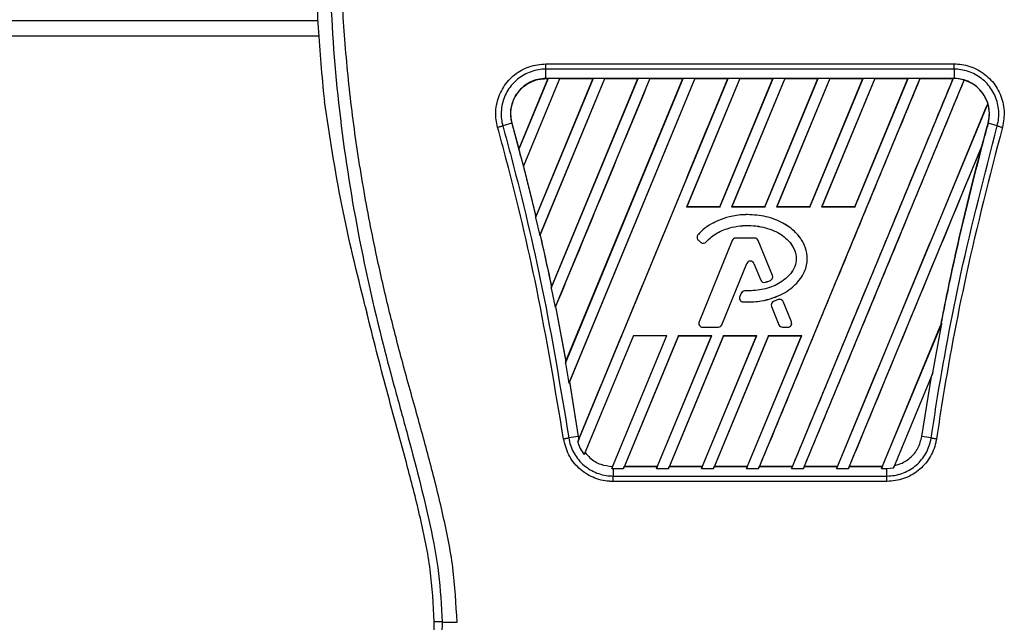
# Model space of a CAD drawing. Header units: millimetres. Extents: x -535 to 1155, y 0 to 326.
# Tile 20 of 116: x -425 to -390, y 228 to 249. Entities that reach past the tile are written whole.
import ezdxf

# ---------------------------------------------------------------- set-up
doc = ezdxf.new("R2010")
doc.units = ezdxf.units.MM

msp = doc.modelspace()

# ---------------------------------------------------------------- linework, layer by layer
at = {"color": 7, "linetype": 'Continuous', "lineweight": 25}
for p, q in [((-492.9573, 249.4622), (-414.2635, 249.4622)), ((-492.9573, 248.9174), (-414.2207, 248.9174)), ((-406.0416, 247.9054), (-391.3311, 247.9054)), ((-406.0416, 247.3767), (-406.0416, 247.7136)), ((-391.3311, 247.7136), (-406.0416, 247.7136)), ((-391.3311, 247.7136), (-391.3311, 247.3767)), ((-405.96, 247.3762), (-407.0144, 244.8306)), ((-405.9661, 247.3721), (-407.0135, 244.8445)), ((-406.853, 244.2024), (-405.5383, 247.3762)), ((-406.8466, 244.206), (-405.5356, 247.3721)), ((-404.3385, 247.3762), (-406.4109, 242.3731)), ((-404.3446, 247.3721), (-406.4018, 242.4073)), ((-406.2604, 241.7185), (-403.9169, 247.3762)), ((-406.2462, 241.7403), (-403.9141, 247.3721)), ((-391.3311, 247.3767), (-406.0416, 247.3767)), ((-406.0416, 247.3721), (-406.0416, 247.3767)), ((-406.0416, 247.3721), (-405.9661, 247.3721)), ((-405.9661, 247.3721), (-405.96, 247.3762)), ((-405.5383, 247.3762), (-405.96, 247.3762)), ((-405.8466, 239.8208), (-402.717, 247.3762)), ((-405.8351, 239.8611), (-402.7231, 247.3721)), ((-402.2954, 247.3762), (-405.7084, 239.1366)), ((-405.5383, 247.3762), (-405.5356, 247.3721)), ((-405.5356, 247.3721), (-404.3446, 247.3721)), ((-405.3395, 237.1305), (-401.0955, 247.3762)), ((-405.3188, 237.1933), (-401.1017, 247.3721)), ((-400.6739, 247.3762), (-405.219, 236.4034)), ((-400.6712, 247.3721), (-405.1905, 236.4591)), ((-404.8944, 234.2903), (-399.4741, 247.3762)), ((-404.3446, 247.3721), (-404.3385, 247.3762)), ((-403.9169, 247.3762), (-404.3385, 247.3762)), ((-403.9169, 247.3762), (-403.9141, 247.3721)), ((-403.9141, 247.3721), (-402.7231, 247.3721)), ((-402.717, 247.3762), (-402.7231, 247.3721)), ((-402.2954, 247.3762), (-402.717, 247.3762)), ((-402.2927, 247.3721), (-402.2954, 247.3762)), ((-402.2927, 247.3721), (-401.1017, 247.3721)), ((-401.0955, 247.3762), (-401.1017, 247.3721)), ((-400.6739, 247.3762), (-401.0955, 247.3762)), ((-399.0524, 247.3762), (-400.9702, 242.7464)), ((-399.0497, 247.3721), (-400.9632, 242.751)), ((-400.6712, 247.3721), (-400.6739, 247.3762)), ((-400.6712, 247.3721), (-399.4802, 247.3721)), ((-399.7735, 242.751), (-397.8587, 247.3721)), ((-399.7703, 242.7464), (-397.8526, 247.3762)), ((-399.4741, 247.3762), (-399.4802, 247.3721)), ((-399.0524, 247.3762), (-399.4741, 247.3762)), ((-397.4309, 247.3762), (-399.3487, 242.7464)), ((-397.4282, 247.3721), (-399.3417, 242.751)), ((-399.0497, 247.3721), (-399.0524, 247.3762)), ((-399.0497, 247.3721), (-397.8587, 247.3721)), ((-392.5665, 247.3762), (-398.385, 233.329)), ((-398.152, 242.751), (-396.2372, 247.3721)), ((-398.1489, 242.7464), (-396.2311, 247.3762)), ((-397.8526, 247.3762), (-397.8587, 247.3721)), ((-397.4309, 247.3762), (-397.8526, 247.3762)), ((-395.8095, 247.3762), (-397.7272, 242.7464)), ((-395.8067, 247.3721), (-397.7202, 242.751)), ((-397.4282, 247.3721), (-397.4309, 247.3762)), ((-397.4282, 247.3721), (-396.2372, 247.3721)), ((-391.3667, 247.3762), (-397.1852, 233.329)), ((-396.7636, 233.329), (-390.9671, 247.323)), ((-396.5305, 242.751), (-394.6157, 247.3721)), ((-396.5274, 242.7464), (-394.6096, 247.3762)), ((-396.2311, 247.3762), (-396.2372, 247.3721)), ((-395.8095, 247.3762), (-396.2311, 247.3762)), ((-394.188, 247.3762), (-396.1057, 242.7464)), ((-394.1853, 247.3721), (-396.0987, 242.751)), ((-395.8067, 247.3721), (-395.8095, 247.3762)), ((-395.8067, 247.3721), (-394.6157, 247.3721)), ((-394.909, 242.751), (-392.9943, 247.3721)), ((-394.9059, 242.7464), (-392.9881, 247.3762)), ((-394.6096, 247.3762), (-394.6157, 247.3721)), ((-394.188, 247.3762), (-394.6096, 247.3762)), ((-394.1853, 247.3721), (-394.188, 247.3762)), ((-394.1853, 247.3721), (-392.9943, 247.3721)), ((-392.9881, 247.3762), (-392.9943, 247.3721)), ((-392.5665, 247.3762), (-392.9881, 247.3762)), ((-392.5638, 247.3721), (-392.5665, 247.3762)), ((-392.5638, 247.3721), (-391.3728, 247.3721)), ((-391.3728, 247.3721), (-391.3667, 247.3762)), ((-391.3311, 247.3762), (-391.3667, 247.3762)), ((-391.3311, 247.3762), (-391.3311, 247.3767)), ((-390.9647, 247.318), (-390.9671, 247.323)), ((-414.0647, 246.9298), (-414.0203, 246.5545)), ((-390.1163, 246.4803), (-395.5637, 233.329)), ((-390.1163, 246.4803), (-390.1208, 246.4805)), ((-407.2675, 245.7667), (-407.5952, 245.6736)), ((-407.2632, 245.7679), (-407.2675, 245.7667)), ((-407.2675, 245.7667), (-406.9512, 244.5908)), ((-407.2632, 245.7679), (-407.0135, 244.8445)), ((-390.1053, 245.7668), (-390.1051, 245.7667)), ((-389.7775, 245.6736), (-390.1051, 245.7667)), ((-407.0135, 244.8445), (-407.0144, 244.8306)), ((-395.1421, 233.329), (-390.3231, 244.9632)), ((-390.3231, 244.9632), (-390.3445, 244.8998)), ((-406.9513, 244.5908), (-406.853, 244.2024)), ((-406.8513, 244.2063), (-406.853, 244.2024)), ((-406.8513, 244.2063), (-406.8466, 244.206)), ((-406.8466, 244.206), (-406.4018, 242.4073)), ((-400.9702, 242.7464), (-400.9632, 242.751)), ((-399.7703, 242.7464), (-400.9702, 242.7464)), ((-399.7735, 242.751), (-400.9632, 242.751)), ((-399.7735, 242.751), (-399.7703, 242.7464)), ((-399.3487, 242.7464), (-399.3417, 242.751)), ((-398.1489, 242.7464), (-399.3487, 242.7464)), ((-398.152, 242.751), (-399.3417, 242.751)), ((-398.152, 242.751), (-398.1489, 242.7464)), ((-397.7272, 242.7464), (-397.7202, 242.751)), ((-396.5274, 242.7464), (-397.7272, 242.7464)), ((-396.5305, 242.751), (-397.7202, 242.751)), ((-396.5305, 242.751), (-396.5274, 242.7464)), ((-396.1057, 242.7464), (-396.0987, 242.751)), ((-394.9059, 242.7464), (-396.1057, 242.7464)), ((-394.909, 242.751), (-396.0987, 242.751)), ((-394.909, 242.751), (-394.9059, 242.7464)), ((-406.4109, 242.3731), (-406.4029, 242.3928)), ((-406.4109, 242.3731), (-406.2604, 241.7185)), ((-406.4018, 242.4073), (-406.4029, 242.3928)), ((-398.7767, 242.4743), (-398.7767, 242.4748)), ((-406.2509, 241.7407), (-406.2604, 241.7185)), ((-406.2509, 241.7407), (-406.2462, 241.7403)), ((-400.5606, 241.7459), (-400.5609, 241.7463)), ((-400.5452, 241.5499), (-400.5455, 241.5496)), ((-400.5455, 241.5496), (-400.4565, 241.4753)), ((-400.5452, 241.5499), (-400.4562, 241.4757)), ((-399.3265, 241.5425), (-400.5228, 238.6125)), ((-399.3261, 241.5423), (-400.5223, 238.6123)), ((-400.4562, 241.4757), (-400.4565, 241.4753)), ((-400.2645, 241.491), (-400.2641, 241.4907)), ((-399.3261, 241.5423), (-399.3265, 241.5425)), ((-399.1989, 241.6278), (-399.1989, 241.6283)), ((-398.518, 241.6283), (-399.1989, 241.6283)), ((-398.518, 241.6278), (-399.1989, 241.6278)), ((-398.518, 241.6278), (-398.518, 241.6283)), ((-398.3908, 241.5423), (-398.3903, 241.5425)), ((-397.8772, 240.2843), (-398.3908, 241.5423)), ((-397.8767, 240.2845), (-398.3903, 241.5425)), ((-399.6996, 238.5085), (-398.7989, 240.7147)), ((-399.6992, 238.5083), (-398.7984, 240.7145)), ((-398.7989, 240.7147), (-398.7984, 240.7145)), ((-398.5427, 240.7147), (-398.5431, 240.7145)), ((-398.5431, 240.7145), (-398.3004, 240.1201)), ((-398.5427, 240.7147), (-398.3, 240.1203)), ((-397.8772, 240.2843), (-397.8767, 240.2845)), ((-398.3, 240.1203), (-398.3004, 240.1201)), ((-398.1327, 240.0407), (-398.1326, 240.0403)), ((-397.9521, 240.1053), (-397.9519, 240.1049)), ((-405.8365, 239.8459), (-405.8466, 239.8208)), ((-405.8466, 239.8208), (-405.7084, 239.1366)), ((-405.8365, 239.8459), (-405.8351, 239.8611)), ((-399.0078, 239.6409), (-399.0564, 239.5246)), ((-399.056, 239.5244), (-399.0564, 239.5246)), ((-399.0073, 239.6407), (-399.056, 239.5244)), ((-399.0073, 239.6407), (-399.0078, 239.6409)), ((-398.8806, 239.725), (-398.8806, 239.7255)), ((-412.552, 239.1613), (-412.4961, 238.9361)), ((-405.7084, 239.1366), (-405.697, 239.1632)), ((-405.697, 239.1632), (-405.3205, 237.1774)), ((-405.6923, 239.1628), (-405.697, 239.1632)), ((-405.6923, 239.1628), (-405.3188, 237.1933)), ((-398.9372, 239.3342), (-398.9372, 239.3337)), ((-397.9104, 239.1661), (-397.9108, 239.1659)), ((-397.9108, 239.1659), (-397.6423, 238.5083)), ((-397.9104, 239.1661), (-397.6419, 238.5085)), ((-397.6734, 239.4153), (-397.8376, 239.3447)), ((-397.8374, 239.3443), (-397.8376, 239.3447)), ((-397.6732, 239.4148), (-397.8374, 239.3443)), ((-397.6732, 239.4148), (-397.6734, 239.4153)), ((-397.4918, 239.3405), (-397.4914, 239.3407)), ((-397.1945, 238.6123), (-397.4918, 239.3405)), ((-397.1941, 238.6125), (-397.4914, 239.3407)), ((-400.5223, 238.6123), (-400.5228, 238.6125)), ((-399.6996, 238.5085), (-399.6992, 238.5083)), ((-397.6419, 238.5085), (-397.6423, 238.5083)), ((-397.1945, 238.6123), (-397.1941, 238.6125)), ((-393.9422, 233.329), (-391.7762, 238.5584)), ((-393.9143, 233.4116), (-391.8153, 238.4764)), ((-392.0928, 236.7761), (-391.7762, 238.5584)), ((-391.811, 238.4751), (-391.8153, 238.4764)), ((-391.7762, 238.5584), (-391.811, 238.4751)), ((-402.8881, 238.116), (-404.6617, 233.8343)), ((-403.6708, 233.3299), (-401.6883, 238.116)), ((-401.2667, 238.116), (-403.2495, 233.329)), ((-401.2634, 238.1112), (-403.2091, 233.4116)), ((-402.8881, 238.116), (-401.6883, 238.116)), ((-402.0496, 233.329), (-400.0668, 238.116)), ((-402.0217, 233.4116), (-400.0741, 238.1112)), ((-399.6452, 238.116), (-401.628, 233.329)), ((-399.6419, 238.1112), (-401.5876, 233.4116)), ((-401.2667, 238.116), (-400.0668, 238.116)), ((-401.2634, 238.1112), (-401.2667, 238.116)), ((-401.2634, 238.1112), (-400.0741, 238.1112)), ((-400.4282, 233.329), (-398.4453, 238.116)), ((-400.4002, 233.4116), (-398.4526, 238.1112)), ((-400.3951, 238.423), (-399.8268, 238.423)), ((-400.3951, 238.423), (-400.3951, 238.4225)), ((-400.3951, 238.4225), (-399.8268, 238.4225)), ((-400.0668, 238.116), (-400.0741, 238.1112)), ((-398.0237, 238.116), (-400.0065, 233.329)), ((-398.0205, 238.1112), (-399.9661, 233.4116)), ((-399.8268, 238.423), (-399.8268, 238.4225)), ((-399.6452, 238.116), (-398.4453, 238.116)), ((-399.6419, 238.1112), (-399.6452, 238.116)), ((-399.6419, 238.1112), (-398.4526, 238.1112)), ((-398.8067, 233.329), (-396.8239, 238.116)), ((-398.7787, 233.4116), (-396.8311, 238.1112)), ((-398.4453, 238.116), (-398.4526, 238.1112)), ((-398.0237, 238.116), (-396.8239, 238.116)), ((-398.0205, 238.1112), (-398.0237, 238.116)), ((-398.0205, 238.1112), (-396.8311, 238.1112)), ((-397.5147, 238.423), (-397.3217, 238.423)), ((-397.5147, 238.423), (-397.5147, 238.4225)), ((-397.5147, 238.4225), (-397.3217, 238.4225)), ((-397.3217, 238.423), (-397.3217, 238.4225)), ((-396.8239, 238.116), (-396.8311, 238.1112)), ((-405.3205, 237.1774), (-405.3395, 237.1305)), ((-405.3395, 237.1305), (-405.219, 236.4034)), ((-405.3205, 237.1774), (-405.3188, 237.1933)), ((-392.0928, 236.7761), (-393.5116, 233.3507)), ((-392.1451, 236.6484), (-392.0928, 236.7761)), ((-405.219, 236.4034), (-405.1951, 236.4596)), ((-405.1951, 236.4596), (-404.8797, 234.4899)), ((-405.1905, 236.4591), (-405.1951, 236.4596)), ((-405.1905, 236.4591), (-404.8753, 234.4905)), ((-392.493, 234.4899), (-392.1451, 236.6484)), ((-404.8797, 234.4899), (-405.2159, 234.4349)), ((-404.8583, 234.3801), (-404.8944, 234.2903)), ((-404.8753, 234.4905), (-404.8797, 234.4899)), ((-404.8797, 234.4899), (-404.8583, 234.3801)), ((-404.8753, 234.4905), (-404.8571, 234.3946)), ((-404.8583, 234.3801), (-404.8571, 234.3946)), ((-392.1568, 234.4349), (-392.493, 234.4899)), ((-404.6617, 233.8343), (-404.6313, 233.9046)), ((-403.6402, 233.4073), (-403.6708, 233.3299)), ((-403.6708, 233.3299), (-403.6231, 233.329)), ((-403.6231, 233.329), (-403.6231, 233.0616)), ((-403.6231, 233.329), (-403.2495, 233.329)), ((-403.2495, 233.329), (-403.2156, 233.4072)), ((-403.2091, 233.4116), (-403.2156, 233.4072)), ((-403.2156, 233.4072), (-402.0187, 233.4072)), ((-403.2091, 233.4116), (-402.0217, 233.4116)), ((-402.0187, 233.4072), (-402.0496, 233.329)), ((-402.0496, 233.329), (-401.628, 233.329)), ((-402.0187, 233.4072), (-402.0217, 233.4116)), ((-401.628, 233.329), (-401.5942, 233.4072)), ((-401.5876, 233.4116), (-401.5942, 233.4072)), ((-401.5942, 233.4072), (-400.3973, 233.4072)), ((-401.5876, 233.4116), (-400.4002, 233.4116)), ((-400.3973, 233.4072), (-400.4282, 233.329)), ((-400.4282, 233.329), (-400.0065, 233.329)), ((-400.3973, 233.4072), (-400.4002, 233.4116)), ((-400.0065, 233.329), (-399.9727, 233.4072)), ((-399.9661, 233.4116), (-399.9727, 233.4072)), ((-399.9727, 233.4072), (-398.7758, 233.4072)), ((-399.9661, 233.4116), (-398.7787, 233.4116)), ((-398.7758, 233.4072), (-398.8067, 233.329)), ((-398.8067, 233.329), (-398.385, 233.329)), ((-398.7758, 233.4072), (-398.7787, 233.4116)), ((-398.385, 233.329), (-398.3512, 233.4072)), ((-398.3447, 233.4116), (-398.3512, 233.4072)), ((-398.3512, 233.4072), (-397.1543, 233.4072)), ((-398.3447, 233.4116), (-397.1572, 233.4116)), ((-397.1852, 233.329), (-397.1543, 233.4072)), ((-397.1852, 233.329), (-396.7636, 233.329)), ((-397.1572, 233.4116), (-397.1543, 233.4072)), ((-396.7297, 233.4072), (-396.7636, 233.329)), ((-396.7297, 233.4072), (-396.7232, 233.4116)), ((-396.7297, 233.4072), (-395.5328, 233.4072)), ((-396.7232, 233.4116), (-395.5357, 233.4116)), ((-395.5637, 233.329), (-395.5328, 233.4072)), ((-395.5637, 233.329), (-395.1421, 233.329)), ((-395.5357, 233.4116), (-395.5328, 233.4072)), ((-395.1082, 233.4072), (-395.1421, 233.329)), ((-395.1082, 233.4072), (-395.1017, 233.4116)), ((-395.1082, 233.4072), (-393.9113, 233.4072)), ((-395.1017, 233.4116), (-393.9143, 233.4116)), ((-393.9113, 233.4072), (-393.9422, 233.329)), ((-393.9422, 233.329), (-393.7496, 233.329)), ((-393.9113, 233.4072), (-393.9143, 233.4116)), ((-393.7496, 233.329), (-393.5116, 233.3507)), ((-393.7496, 233.0616), (-393.7496, 233.329)), ((-393.5116, 233.3507), (-393.4743, 233.4374)), ((-403.6231, 233.0616), (-393.7496, 233.0616)), ((-393.7496, 232.8652), (-403.6231, 232.8652)), ((-409.7852, 227.8085), (-410.0693, 227.8085)), ((-410.0693, 221.0166), (-410.0693, 227.8085))]:
    msp.add_line(p, q, dxfattribs=at)
for centre, radius, start, end in [((-391.3311, 246.1047), 1.2715, 73.36401, 90), ((-391.3311, 246.1047), 1.2715, 344.58733, 17.18009), ((-298.116, 220.4068), 95.4209, 164.587332, 165.087235), ((-499.2566, 220.4068), 95.4209, 14.681483, 14.830401), ((-400.4572, 241.6554), 0.1379, 138.8059, 230.16689), ((-400.4572, 241.6554), 0.1374, 138.8059, 230.16689), ((-400.3682, 241.5812), 0.1379, 230.16689, 318.97709), ((-400.3682, 241.5812), 0.1374, 230.16689, 318.97709), ((-399.1989, 241.4904), 0.1379, 90, 157.79071), ((-399.1989, 241.4904), 0.1374, 90, 157.79071), ((-398.518, 241.4904), 0.1379, 22.20929, 90), ((-398.518, 241.4904), 0.1374, 22.20929, 90), ((-398.6708, 240.6624), 0.1384, 22.20926, 157.79071), ((-398.6708, 240.6624), 0.1379, 22.20926, 157.79071), ((-398.0044, 240.2324), 0.1374, 292.3787, 22.20929), ((-398.0044, 240.2324), 0.1379, 292.3787, 22.20929), ((-398.1727, 240.1722), 0.1379, 202.20926, 286.93498), ((-398.1727, 240.1722), 0.1374, 202.20926, 286.93498), ((-398.9292, 239.4714), 0.1379, 157.29049, 266.67135), ((-398.9292, 239.4714), 0.1374, 157.29049, 266.67135), ((-398.8806, 239.5876), 0.1379, 90.035, 157.29049), ((-398.8806, 239.5876), 0.1374, 90.035, 157.29049), ((-397.7832, 239.218), 0.1379, 113.24584, 202.20927), ((-397.7832, 239.218), 0.1374, 113.24584, 202.20927), ((-397.619, 239.2886), 0.1379, 22.20926, 113.24584), ((-397.619, 239.2886), 0.1374, 22.20926, 113.24584), ((-400.3951, 238.5604), 0.1379, 157.79071, 270), ((-400.3951, 238.5604), 0.1374, 157.79071, 270), ((-399.8268, 238.5604), 0.1374, 270, 337.79071), ((-399.8268, 238.5604), 0.1379, 270, 337.79071), ((-397.5147, 238.5604), 0.1379, 202.20927, 270), ((-397.5147, 238.5604), 0.1374, 202.20927, 270), ((-397.3217, 238.5604), 0.1379, 270, 22.20926), ((-397.3217, 238.5604), 0.1374, 270, 22.20926)]:
    msp.add_arc(centre, radius, start, end, dxfattribs=at)
for points, knots in [([(-409.2425, 227.7934), (-409.2772, 228.4527), (-409.3458, 229.7562), (-409.7387, 231.6616), (-410.1964, 233.5078), (-410.7116, 235.3654), (-411.2282, 237.2094), (-411.7122, 239.0862), (-412.1883, 241.1556), (-412.6412, 243.4796), (-413.0264, 246.0361), (-413.2929, 248.6058), (-413.4404, 251.2251), (-413.4535, 253.8946), (-413.3261, 256.6056), (-413.1021, 258.8787), (-412.8555, 260.6894), (-412.6455, 261.9987), (-412.418, 263.2525), (-412.1747, 264.4846), (-411.9764, 265.4794), (-411.8258, 266.2059), (-411.7329, 266.6518), (-411.6338, 267.1189), (-411.5307, 267.6055), (-411.4332, 268.0672), (-411.3488, 268.467), (-411.2821, 268.7888), (-411.2202, 269.0924), (-411.1632, 269.3785), (-411.0934, 269.7414), (-411.0184, 270.1595), (-410.9568, 270.5732), (-410.9254, 270.8881), (-410.9256, 271.102), (-410.953, 271.23), (-410.9934, 271.2446), (-411.0141, 271.252)], [0, 0, 0, 0, 0.0416065, 0.0822607, 0.1224589, 0.1616664, 0.2038605, 0.2432792, 0.2839298, 0.3378062, 0.3926111, 0.4469834, 0.500736, 0.5580634, 0.6153257, 0.6718893, 0.7021057, 0.7306132, 0.7555393, 0.7824984, 0.8098129, 0.8199097, 0.8308441, 0.8397938, 0.8517874, 0.8646543, 0.8727782, 0.8813003, 0.8891477, 0.8967682, 0.9048894, 0.9206626, 0.9367507, 0.9525373, 0.9679622, 0.9836747, 1, 1, 1, 1]), ([(-411.2754, 271.0602), (-411.2551, 271.0542), (-411.2148, 271.0423), (-411.1861, 270.924), (-411.1857, 270.7197), (-411.2181, 270.4177), (-411.2819, 270.0231), (-411.3735, 269.5475), (-411.4876, 269.0045), (-411.6608, 268.215), (-411.9052, 267.1324), (-412.2048, 265.772), (-412.5097, 264.3529), (-412.9662, 262.1097), (-413.4625, 259.0297), (-413.8132, 255.1045), (-413.8747, 251.0117), (-413.5996, 246.7539), (-412.9602, 242.3604), (-412.199, 238.8928), (-411.5218, 236.3343), (-411.057, 234.6513), (-410.6043, 232.9662), (-410.2033, 231.2713), (-409.8703, 229.5554), (-409.8136, 228.392), (-409.7852, 227.8085)], [0, 0, 0, 0, 0.0154023, 0.0306186, 0.0458978, 0.0611515, 0.0763524, 0.0916759, 0.1069667, 0.1223964, 0.1531196, 0.1841395, 0.2146453, 0.2457555, 0.3295656, 0.4129092, 0.4960821, 0.5895924, 0.6838677, 0.7780859, 0.8151003, 0.8521196, 0.8891029, 0.926018, 0.9628961, 1, 1, 1, 1]), ([(-414.3478, 252.1475), (-414.3322, 251.2772), (-414.3009, 249.5346), (-414.1435, 247.7988), (-414.0647, 246.9298)], [0, 0, 0, 0, 0.4994117, 1, 1, 1, 1]), ([(-407.7818, 245.6216), (-407.8021, 245.7111), (-407.867, 245.998), (-407.835, 246.5047), (-407.602, 247.0759), (-407.1909, 247.5343), (-406.6507, 247.8455), (-406.2446, 247.8854), (-406.0416, 247.9054)], [0, 0, 0, 0, 0.08320713, 0.2665167, 0.44984543, 0.63320002, 0.81658718, 1, 1, 1, 1]), ([(-406.0416, 247.7136), (-406.0416, 247.7136), (-406.2221, 247.7136), (-406.5861, 247.6518), (-407.0681, 247.3841), (-407.4349, 246.9719), (-407.6443, 246.4619), (-407.6676, 246.0107), (-407.617, 245.7526), (-407.5952, 245.6737), (-407.5952, 245.6736)], [0, 0, 0, 0, 0.0000055, 0.1834583, 0.3668775, 0.5502427, 0.7335551, 0.916819, 0.9999945, 1, 1, 1, 1]), ([(-391.3311, 247.9054), (-391.2392, 247.9011), (-390.9453, 247.8875), (-390.4651, 247.7219), (-389.9762, 247.3457), (-389.6434, 246.8277), (-389.4869, 246.2244), (-389.5562, 245.8225), (-389.5909, 245.6215)], [0, 0, 0, 0, 0.0833374, 0.2666908, 0.4500227, 0.6333366, 0.8166497, 1, 1, 1, 1]), ([(-389.7775, 245.6736), (-389.7775, 245.6737), (-389.7295, 245.8475), (-389.6923, 246.2144), (-389.8218, 246.75), (-390.1215, 247.2132), (-390.5574, 247.5509), (-390.9864, 247.6936), (-391.2491, 247.7136), (-391.3311, 247.7136), (-391.3311, 247.7136)], [0, 0, 0, 0, 0.0000055, 0.1832742, 0.3665623, 0.5498794, 0.7332389, 0.9166359, 0.9999945, 1, 1, 1, 1]), ([(-406.0416, 247.3767), (-406.1381, 247.3703), (-406.3334, 247.3574), (-406.6072, 247.2554), (-406.8558, 247.0967), (-407.0522, 246.8937), (-407.2077, 246.6402), (-407.3042, 246.3466), (-407.3259, 246.0385), (-407.2849, 245.8478), (-407.2675, 245.7667)], [0, 0, 0, 0, 0.1237655, 0.2503736, 0.3703256, 0.5005035, 0.6094744, 0.7500718, 0.8937812, 1, 1, 1, 1]), ([(-407.2632, 245.7679), (-407.2757, 245.8212), (-407.3204, 246.0128), (-407.3071, 246.359), (-407.1717, 246.7132), (-406.9476, 247.014), (-406.6469, 247.2449), (-406.3104, 247.3599), (-406.105, 247.3692), (-406.0416, 247.3721)], [0, 0, 0, 0, 0.0706224, 0.2538188, 0.4370182, 0.5516914, 0.7348755, 0.9180598, 1, 1, 1, 1]), ([(-402.2927, 247.3721), (-402.9256, 245.8434), (-404.0587, 243.1069), (-405.1921, 240.3705), (-405.6923, 239.1628)], [0, 0, 0, 0, 0.5586506, 1, 1, 1, 1]), ([(-404.8571, 234.3946), (-403.961, 236.5575), (-402.1686, 240.8834), (-400.3763, 245.2092), (-399.4802, 247.3721)], [0, 0, 0, 0, 0.4999993, 1, 1, 1, 1]), ([(-392.5638, 247.3721), (-393.5273, 245.0454), (-395.4545, 240.3919), (-397.3813, 235.7383), (-398.3447, 233.4116)], [0, 0, 0, 0, 0.5000012, 1, 1, 1, 1]), ([(-391.3728, 247.3721), (-392.3368, 245.0453), (-394.2648, 240.3917), (-396.1931, 235.7383), (-397.1572, 233.4116)], [0, 0, 0, 0, 0.50000118, 1, 1, 1, 1]), ([(-396.7232, 233.4116), (-395.7635, 235.7293), (-393.8442, 240.3648), (-391.9245, 245.0003), (-390.9647, 247.318)], [0, 0, 0, 0, 0.49999481, 1, 1, 1, 1]), ([(-390.1051, 245.7667), (-390.0858, 245.8606), (-390.0462, 246.0522), (-390.0718, 246.3489), (-390.1623, 246.6359), (-390.3158, 246.8893), (-390.5211, 247.0996), (-390.765, 247.2554), (-391.0405, 247.3575), (-391.2342, 247.3703), (-391.3311, 247.3767)], [0, 0, 0, 0, 0.1226685, 0.2503669, 0.3773233, 0.5066033, 0.6272913, 0.7516804, 0.8758155, 1, 1, 1, 1]), ([(-390.1208, 246.4805), (-390.1357, 246.5234), (-390.1971, 246.7004), (-390.3835, 246.9798), (-390.6767, 247.2125), (-390.8875, 247.2897), (-390.9647, 247.318)], [0, 0, 0, 0, 0.1103691, 0.4554647, 0.8005267, 1, 1, 1, 1]), ([(-412.552, 239.1613), (-412.8522, 240.3813), (-413.4536, 242.8251), (-413.8312, 245.31), (-414.0203, 246.5545)], [0, 0, 0, 0, 0.4991859, 1, 1, 1, 1]), ([(-390.1208, 246.4805), (-391.0232, 244.3023), (-392.828, 239.9458), (-394.6332, 235.5896), (-395.5357, 233.4116)], [0, 0, 0, 0, 0.50000151, 1, 1, 1, 1]), ([(-405.4073, 234.4052), (-405.7072, 236.21), (-406.2686, 239.5892), (-407.155, 243.3119), (-407.6774, 245.2367), (-407.7818, 245.6216)], [0, 0, 0, 0, 0.4783741, 0.8956847, 1, 1, 1, 1]), ([(-407.5952, 245.6736), (-407.4905, 245.2879), (-406.9671, 243.359), (-406.0794, 239.6288), (-405.5165, 236.243), (-405.2159, 234.4349)], [0, 0, 0, 0, 0.1043199, 0.5216962, 1, 1, 1, 1]), ([(-392.1568, 234.4349), (-392.0961, 234.8301), (-391.7923, 236.8067), (-391.093, 240.5768), (-390.2353, 243.9001), (-389.7775, 245.6736)], [0, 0, 0, 0, 0.1043778, 0.5220268, 1, 1, 1, 1]), ([(-389.5909, 245.6215), (-390.0478, 243.8518), (-390.9042, 240.5353), (-391.6016, 236.7727), (-391.9047, 234.7997), (-391.9653, 234.4053)], [0, 0, 0, 0, 0.4778978, 0.8956147, 1, 1, 1, 1]), ([(-391.811, 238.4751), (-391.7312, 238.8809), (-391.571, 239.6949), (-391.3132, 240.8995), (-391.0411, 242.1011), (-390.7572, 243.2816), (-390.4468, 244.5079), (-390.2238, 245.3294), (-390.1051, 245.7667)], [0, 0, 0, 0, 0.165626, 0.3322637, 0.4933703, 0.6590619, 0.8185207, 1, 1, 1, 1]), ([(-389.7775, 245.6736), (-389.7646, 245.67), (-389.7389, 245.6627), (-389.6925, 245.6497), (-389.6428, 245.6359), (-389.6082, 245.6263), (-389.5909, 245.6215)], [0, 0, 0, 0, 0.25, 0.4999999, 0.75, 1, 1, 1, 1]), ([(-395.1017, 233.4116), (-394.309, 235.3262), (-392.7236, 239.1556), (-391.1376, 242.985), (-390.3445, 244.8998)], [0, 0, 0, 0, 0.4999874, 1, 1, 1, 1]), ([(-390.3445, 244.8998), (-390.7412, 243.3261), (-391.2782, 241.1953), (-391.704, 239.0399), (-391.8153, 238.4764)], [0, 0, 0, 0, 0.738548, 1, 1, 1, 1]), ([(-406.8513, 244.2063), (-406.8002, 244.0062), (-406.7015, 243.6201), (-406.5518, 243.0156), (-406.4551, 242.6109), (-406.4029, 242.3928)], [0, 0, 0, 0, 0.33173267, 0.63995822, 1, 1, 1, 1]), ([(-398.7767, 242.4748), (-398.8203, 242.4741), (-399.039, 242.4707), (-399.3966, 242.4175), (-399.9329, 242.2427), (-400.3205, 242.0057), (-400.5254, 241.7846), (-400.5609, 241.7463)], [0, 0, 0, 0, 0.0660895, 0.3315654, 0.5433039, 0.9206958, 1, 1, 1, 1]), ([(-398.7767, 242.4743), (-398.8203, 242.4737), (-399.039, 242.4703), (-399.3966, 242.4171), (-399.9328, 242.2422), (-400.3203, 242.0053), (-400.5251, 241.7843), (-400.5606, 241.7459)], [0, 0, 0, 0, 0.0661031, 0.3316338, 0.543369, 0.9207507, 1, 1, 1, 1]), ([(-398.9372, 239.3337), (-398.8937, 239.3317), (-398.6753, 239.3219), (-398.3091, 239.3494), (-397.868, 239.4587), (-397.509, 239.6138), (-397.2221, 239.7967), (-396.9987, 240.0005), (-396.786, 240.2701), (-396.6179, 240.6352), (-396.6121, 241.071), (-396.7242, 241.3984), (-396.8741, 241.6462), (-397.1024, 241.9143), (-397.4225, 242.1453), (-397.7913, 242.3108), (-398.2158, 242.4418), (-398.5506, 242.4615), (-398.7767, 242.4748)], [0, 0, 0, 0, 0.0216485, 0.1085696, 0.181144, 0.2464075, 0.3019116, 0.3494067, 0.395787, 0.4720387, 0.5441864, 0.6064196, 0.6414469, 0.6875628, 0.7804714, 0.8342793, 0.8880601, 1, 1, 1, 1]), ([(-398.9372, 239.3342), (-398.8937, 239.3322), (-398.6753, 239.3224), (-398.3091, 239.3499), (-397.8681, 239.4592), (-397.5092, 239.6142), (-397.2223, 239.7972), (-396.999, 240.0008), (-396.7864, 240.2704), (-396.6184, 240.6354), (-396.6126, 241.071), (-396.7247, 241.3983), (-396.8745, 241.646), (-397.1028, 241.9139), (-397.4227, 242.1449), (-397.7915, 242.3104), (-398.2159, 242.4413), (-398.5506, 242.461), (-398.7767, 242.4743)], [0, 0, 0, 0, 0.021654, 0.108597, 0.1811744, 0.2464393, 0.3019418, 0.3494353, 0.3958126, 0.4720538, 0.5441906, 0.6064137, 0.6414373, 0.6875521, 0.7804583, 0.8342673, 0.8880492, 1, 1, 1, 1]), ([(-400.2645, 241.491), (-400.2349, 241.523), (-400.0883, 241.6814), (-399.8292, 241.8476), (-399.4727, 241.9895), (-399.016, 242.0956), (-398.5155, 242.0914), (-398.0517, 241.9903), (-397.6742, 241.8435), (-397.3276, 241.5998), (-397.095, 241.2683), (-397.0012, 240.9682), (-397.0305, 240.6671), (-397.1855, 240.3591), (-397.44, 240.1284), (-397.7959, 239.8969), (-398.2764, 239.7448), (-398.6749, 239.7318), (-398.8806, 239.725)], [0, 0, 0, 0, 0.0204815, 0.1012371, 0.1411481, 0.2005339, 0.3202598, 0.3720973, 0.4227446, 0.5098339, 0.5661373, 0.6101353, 0.6545125, 0.7046097, 0.7684411, 0.8131858, 0.9035777, 1, 1, 1, 1]), ([(-400.2641, 241.4907), (-400.2345, 241.5227), (-400.088, 241.6811), (-399.8289, 241.8472), (-399.4725, 241.989), (-399.0159, 242.0951), (-398.5155, 242.0909), (-398.0518, 241.9898), (-397.6744, 241.8431), (-397.328, 241.5995), (-397.0955, 241.2681), (-397.0016, 240.9682), (-397.031, 240.6672), (-397.1859, 240.3594), (-397.4403, 240.1287), (-397.7961, 239.8973), (-398.2764, 239.7453), (-398.6749, 239.7322), (-398.8806, 239.7255)], [0, 0, 0, 0, 0.0204876, 0.1012466, 0.1411592, 0.2005511, 0.320289, 0.3721273, 0.4227766, 0.5098651, 0.5661571, 0.6101424, 0.654507, 0.7045939, 0.7684171, 0.8131629, 0.9035569, 1, 1, 1, 1]), ([(-406.2509, 241.7407), (-406.18, 241.4279), (-406.037, 240.7974), (-405.9037, 240.1647), (-405.8365, 239.8459)], [0, 0, 0, 0, 0.49605747, 1, 1, 1, 1]), ([(-406.2462, 241.7403), (-406.1282, 241.2158), (-405.9875, 240.5902), (-405.8563, 239.9625), (-405.8351, 239.8611)], [0, 0, 0, 0, 0.8384081, 1, 1, 1, 1]), ([(-398.1327, 240.0407), (-398.1119, 240.0473), (-398.071, 240.0602), (-398.0108, 240.0818), (-397.9716, 240.0975), (-397.9521, 240.1053)], [0, 0, 0, 0, 0.340666, 0.67017272, 1, 1, 1, 1]), ([(-398.1326, 240.0403), (-398.1118, 240.0468), (-398.0709, 240.0597), (-398.0106, 240.0813), (-397.9715, 240.097), (-397.9519, 240.1049)], [0, 0, 0, 0, 0.3405858, 0.6701326, 1, 1, 1, 1]), ([(-410.0693, 227.8085), (-410.1, 228.4353), (-410.1614, 229.6921), (-410.551, 231.5433), (-411.0991, 233.6927), (-411.7882, 236.1469), (-412.2601, 238.0064), (-412.4961, 238.9361)], [0, 0, 0, 0, 0.1646695, 0.3302102, 0.4957845, 0.747913, 1, 1, 1, 1]), ([(-403.6231, 232.8652), (-403.667, 232.8662), (-403.9128, 232.8719), (-404.3579, 232.9844), (-404.8711, 233.3221), (-405.2585, 233.8113), (-405.3577, 234.2072), (-405.4073, 234.4052)], [0, 0, 0, 0, 0.05157188, 0.28848308, 0.52553485, 0.76276029, 1, 1, 1, 1]), ([(-405.2159, 234.4349), (-405.2159, 234.4349), (-405.1892, 234.2564), (-405.0744, 233.9057), (-404.7387, 233.4687), (-404.2779, 233.167), (-403.8815, 233.0696), (-403.6623, 233.0616), (-403.6231, 233.0616), (-403.6231, 233.0616)], [0, 0, 0, 0, 0.0000072, 0.2373779, 0.4746162, 0.7116191, 0.9484337, 0.9999928, 1, 1, 1, 1]), ([(-404.8944, 234.2903), (-404.8673, 234.21), (-404.812, 234.0466), (-404.7124, 233.9058), (-404.6617, 233.8343)], [0, 0, 0, 0, 0.49167818, 1, 1, 1, 1]), ([(-393.7496, 233.0616), (-393.7496, 233.0616), (-393.5696, 233.0616), (-393.2067, 233.1232), (-392.7256, 233.3899), (-392.3589, 233.8007), (-392.2032, 234.1789), (-392.1627, 234.3955), (-392.1568, 234.4349), (-392.1568, 234.4349)], [0, 0, 0, 0, 0.0000072, 0.236697, 0.4734509, 0.7103734, 0.9475589, 0.9999928, 1, 1, 1, 1]), ([(-391.9653, 234.4053), (-391.9729, 234.3613), (-392.0148, 234.1182), (-392.1921, 233.6939), (-392.6013, 233.2361), (-393.1414, 232.9251), (-393.5469, 232.8852), (-393.7496, 232.8652)], [0, 0, 0, 0, 0.052396, 0.2895037, 0.5264141, 0.7632194, 1, 1, 1, 1]), ([(-393.4743, 233.4374), (-393.418, 233.4524), (-393.2168, 233.5059), (-392.9045, 233.6962), (-392.6061, 234.0498), (-392.5307, 234.3432), (-392.493, 234.4899)], [0, 0, 0, 0, 0.11454619, 0.40964553, 0.70479595, 1, 1, 1, 1]), ([(-392.1568, 234.4349), (-392.1436, 234.4328), (-392.1172, 234.4285), (-392.0696, 234.4211), (-392.0186, 234.4133), (-391.9831, 234.4079), (-391.9653, 234.4053)], [0, 0, 0, 0, 0.25, 0.5, 0.75, 1, 1, 1, 1]), ([(-404.6313, 233.9046), (-404.5741, 233.8391), (-404.4184, 233.6606), (-404.0787, 233.4578), (-403.7845, 233.4239), (-403.6402, 233.4073)], [0, 0, 0, 0, 0.2281145, 0.6214095, 1, 1, 1, 1]), ([(-409.7852, 227.8085), (-409.7871, 227.0741), (-409.791, 225.5805), (-409.7987, 223.3034), (-409.8078, 220.9863), (-409.8178, 218.7556), (-409.8281, 216.6389), (-409.836, 215.1256), (-409.8415, 214.1107), (-409.8444, 213.5878), (-409.8473, 213.0549), (-409.8504, 212.5119), (-409.8535, 211.9588), (-409.8567, 211.4042), (-409.8601, 210.8182), (-409.8639, 210.1706), (-409.8683, 209.423), (-409.8733, 208.5754), (-409.8787, 207.6669), (-409.8846, 206.6592), (-409.8914, 205.5752), (-409.9001, 204.4191), (-409.9115, 203.3273), (-409.9276, 202.3271), (-409.9505, 201.4228), (-409.9843, 200.5761), (-410.024, 199.8867), (-410.0641, 199.3114), (-410.1011, 198.8442), (-410.1336, 198.4421), (-410.1652, 198.1841), (-410.1895, 198.0772), (-410.2099, 198.0243), (-410.2265, 197.9978), (-410.2441, 197.9838), (-410.2561, 197.9837), (-410.2622, 197.9837)], [0, 0, 0, 0, 0.0694688, 0.1412908, 0.2154694, 0.2887805, 0.3524933, 0.4159279, 0.4321232, 0.4486368, 0.4654688, 0.4826193, 0.5000881, 0.5178753, 0.535169, 0.5556239, 0.5792402, 0.6060176, 0.6359563, 0.6653451, 0.7015159, 0.7387188, 0.7750553, 0.8054444, 0.8348007, 0.8638698, 0.8931347, 0.9126927, 0.9334716, 0.9528765, 0.9643483, 0.9751988, 0.9808952, 0.9869973, 0.9933587, 1, 1, 1, 1]), ([(-409.7852, 227.8085), (-409.7727, 227.8067), (-409.747, 227.803), (-409.6188, 227.798), (-409.4423, 227.7945), (-409.3075, 227.7938), (-409.2425, 227.7934)], [0, 0, 0, 0, 0.2412015, 0.5, 0.7587985, 1, 1, 1, 1])]:
    msp.add_open_spline(points, degree=3, knots=knots, dxfattribs=at)
for points in [[(-406.0416, 247.7136), (-406.0416, 247.7268), (-406.0416, 247.7532), (-406.0416, 247.8008), (-406.0416, 247.8519), (-406.0416, 247.8876), (-406.0416, 247.9054)], [(-391.3311, 247.7136), (-391.3311, 247.7268), (-391.3311, 247.7532), (-391.3311, 247.8008), (-391.3311, 247.8519), (-391.3311, 247.8876), (-391.3311, 247.9054)], [(-407.7818, 245.6216), (-407.7645, 245.6264), (-407.7299, 245.6359), (-407.6801, 245.6498), (-407.6338, 245.6627), (-407.6081, 245.67), (-407.5952, 245.6736)], [(-405.4073, 234.4052), (-405.3896, 234.4079), (-405.3541, 234.4132), (-405.303, 234.421), (-405.2555, 234.4285), (-405.2291, 234.4328), (-405.2159, 234.4349)], [(-403.6231, 232.8652), (-403.6231, 232.8834), (-403.6231, 232.9196), (-403.6231, 232.972), (-403.6231, 233.0208), (-403.6231, 233.048), (-403.6231, 233.0616)], [(-393.7496, 232.8652), (-393.7496, 232.8834), (-393.7496, 232.9196), (-393.7496, 232.972), (-393.7496, 233.0208), (-393.7496, 233.048), (-393.7496, 233.0616)]]:
    msp.add_open_spline(points, degree=3, dxfattribs=at)

doc.saveas('drawing.dxf')
